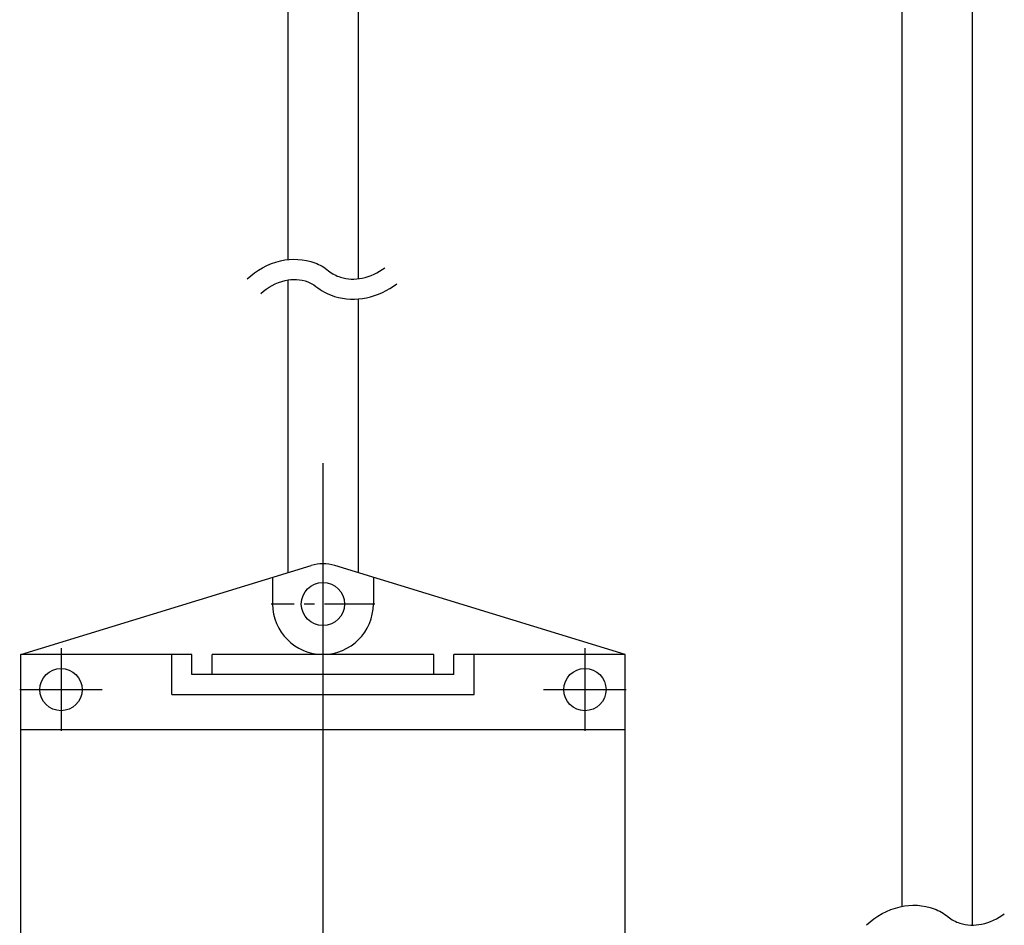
# Model space of a CAD drawing. Extents: x -21 to 1900, y -28 to 1322.
# Tile 6 of 21: x 261 to 310, y 1092 to 1137. Entities that reach past the tile are written whole.
import ezdxf

# ---------------------------------------------------------------- set-up
doc = ezdxf.new("R2010")
doc.units = 0
doc.header["$LTSCALE"] = 2
doc.header["$MEASUREMENT"] = 0
doc.linetypes.add('CENTER', pattern=[2, 1.25, -0.25, 0.25, -0.25])
doc.linetypes.add('CENTER2', pattern=[28.575, 19.05, -3.175, 3.175, -3.175])
doc.layers.get('0').update_dxf_attribs({"linetype": 'CONTINUOUS'})
for name, color, linetype in [('1', 3, 'CENTER'), ('C', 1, 'CENTER2'), ('D', 4, 'CONTINUOUS')]:
    doc.layers.add(name, color=color, linetype=linetype)

msp = doc.modelspace()

# ---------------------------------------------------------------- linework, layer by layer
for p, q in [((274.20056, 1138.53054), (274.20056, 1125.35505)), ((277.70056, 1138.53054), (277.70056, 1124.40071)), ((304.69031, 1093.23763), (304.69031, 1138.53054)), ((308.19031, 1092.29848), (308.19031, 1138.53054)), ((274.20056, 1124.34677), (274.20056, 1109.80754)), ((277.70056, 1123.39819), (277.70056, 1109.80754)), ((260.95056, 1105.75163), (275.36516, 1110.16404)), ((290.95056, 1105.75163), (276.53597, 1110.16404)), ((273.45056, 1109.57796), (273.45056, 1108.25163)), ((278.45056, 1109.57796), (278.45056, 1108.25163)), ((260.95056, 1069.75163), (260.95056, 1105.75163)), ((269.45056, 1105.75163), (260.95056, 1105.75163)), ((268.45056, 1103.75163), (268.45056, 1105.75163)), ((269.45056, 1104.75163), (269.45056, 1105.75163)), ((281.45056, 1105.75163), (270.45056, 1105.75163)), ((270.45056, 1104.75163), (270.45056, 1105.75163)), ((281.45056, 1104.75163), (281.45056, 1105.75163)), ((290.95056, 1105.75163), (282.45056, 1105.75163)), ((282.45056, 1104.75163), (282.45056, 1105.75163)), ((283.45056, 1103.75163), (283.45056, 1105.75163)), ((290.95056, 1069.75163), (290.95056, 1105.75163)), ((282.45056, 1104.75163), (269.45056, 1104.75163)), ((268.45056, 1103.75163), (283.45056, 1103.75163)), ((290.95056, 1102.00163), (260.95056, 1102.00163))]:
    msp.add_line(p, q)
for centre, radius in [((275.95056, 1108.25163), 1.075), ((262.95056, 1104.00163), 1.05), ((288.95056, 1104.00163), 1.05)]:
    msp.add_circle(centre, radius)
for radius, start, end in [(2, 72.980288, 107.019712), (2.5, 180, 0)]:
    msp.add_arc((275.95056, 1108.25163), radius, start, end)
at = {"layer": '1'}
msp.add_line((278.52556, 1108.25163), (273.37556, 1108.25163), dxfattribs=at)
at = {"layer": 'C'}
for p, q in [((275.95056, 1115.25163), (275.95056, 1060.25163)), ((262.95056, 1106.05163), (262.95056, 1101.95163)), ((288.95056, 1106.05163), (288.95056, 1101.95163)), ((260.90056, 1104.00163), (265.00056, 1104.00163)), ((286.90056, 1104.00163), (291.00056, 1104.00163))]:
    msp.add_line(p, q, dxfattribs=at)
at = {"layer": 'D'}
for points in [[(272.18394, 1124.39329, -0.13264378), (273.84694, 1125.29378, -0.14784425), (275.5476, 1125.18987, -0.08381457), (276.22822, 1124.79852, 0.0985841), (276.81795, 1124.48204, 0.12684389), (277.89567, 1124.43496, 0.11018884), (279.02097, 1124.94857)], [(272.87288, 1123.66848, -0.13264378), (274.07739, 1124.3207, -0.14784425), (275.20039, 1124.25208, -0.08381457), (275.59241, 1124.02668, 0.0985841), (276.52626, 1123.52553, 0.12684389), (278.10284, 1123.45666, 0.11018884), (279.6243, 1124.15107, 0.11018884)], [(302.92543, 1092.3149, -0.13264378), (304.58844, 1093.2154, -0.14784425), (306.28909, 1093.11148, -0.08381457), (306.96972, 1092.72013, 0.0985841), (307.55945, 1092.40366, 0.12684389), (308.63716, 1092.35658, 0.11018884), (309.76246, 1092.87018)]]:
    msp.add_lwpolyline(points, format="xyb", dxfattribs=at)

doc.saveas('drawing.dxf')
